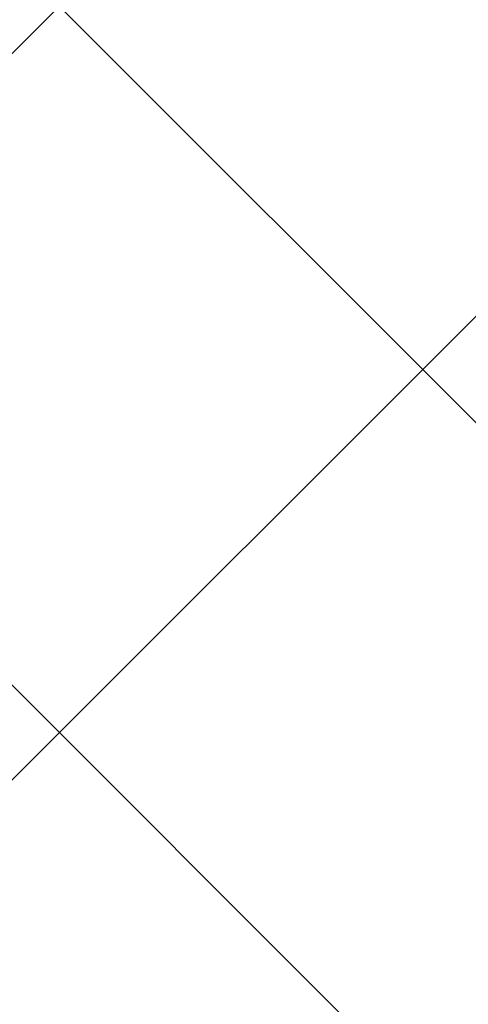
# Model space of a CAD drawing. Header units: millimetres. Extents: x -1753 to 37187, y -1972 to 14840.
# Tile 61 of 128: x 4930 to 5149, y 5171 to 5650. Entities that reach past the tile are written whole.
import ezdxf
from ezdxf.enums import TextEntityAlignment as Align

# ---------------------------------------------------------------- set-up
doc = ezdxf.new("R2010")
doc.units = ezdxf.units.MM
doc.header["$LTSCALE"] = 2
doc.header["$MEASUREMENT"] = 0
doc.linetypes.add('DASHED', pattern=[0.75, 0.5, -0.25])
doc.linetypes.add('HIDDEN', pattern=[0.375, 0.25, -0.125])
doc.layers.add('FIRE-SPKLR-EQP', color=1, linetype='Continuous', true_color=0xff0000)
doc.layers.add('FIRE-SPKLR-EQP-MPA-12SM-C', color=3, linetype='HIDDEN', true_color=0x00ff00)
doc.layers.add('GREY SCALE', color=9, linetype='Continuous', lineweight=0, true_color=0x808080)
doc.styles.get("Standard").update_dxf_attribs({"font": 'times.ttf'})

# ---------------------------------------------------------------- blocks, each defined once
blk = doc.blocks.new('SPKLR-EQP-PENDENT-68C')
at = {"layer": 'FIRE-SPKLR-EQP-MPA-12SM-C', "linetype": 'DASHED'}
blk.add_circle((0, 0), 2450, dxfattribs=at)
blk = doc.blocks.new('RCP LAYOUT')
at = {"layer": 'GREY SCALE', "lineweight": -3}
for p, q in [((2562.89, 3270), (12672.89, 13380)), ((2916.45, 3270), (13026.45, 13380)), ((7336.6, 3270), (200, 10406.6)), ((6983.05, 3270), (200, 10053.05))]:
    blk.add_line(p, q, dxfattribs=at)
for tag, p in [('EXIT', (2198, 13730)), ('EXIT', (15225, 13730)), ('E', (15529.99, 8869.99)), ('E', (15529.99, 7669.99)), ('E', (15529.99, 5869.99)), ('E', (15529.99, 4669.96)), ('EXIT', (13114.86, 3718.64)), ('E', (11657, 3149.92)), ('E', (13457, 3149.92)), ('E', (15257.01, 3149.72)), ('E', (16457.43, 3149.81)), ('EXIT', (15988.31, 2270)), ('E', (1505, 1600)), ('E', (2705, 1600)), ('E', (3905, 1600)), ('E', (5105, 1600)), ('E', (6305, 1600)), ('E', (7505, 1600)), ('E', (8705, 1600)), ('E', (11657, 1349.95)), ('E', (13557, 1350)), ('E', (14757, 1350)), ('EXIT', (6723.48, 950))]:
    blk.add_attdef(tag, text='', height=100, dxfattribs=at).set_placement(p, align=Align.MIDDLE_CENTER)
blk.add_attdef('E', text='', height=100, rotation=44.9147, dxfattribs=at).set_placement((13564.52, 5892.8), align=Align.MIDDLE_CENTER)

msp = doc.modelspace()

# ---------------------------------------------------------------- block references
at = {"layer": 'FIRE-SPKLR-EQP'}
for p in [(4700, 7007.31), (4700, 3966.21)]:
    msp.add_blockref('SPKLR-EQP-PENDENT-68C', p, dxfattribs=at)
at = {"layer": 'GREY SCALE', "lineweight": -3}
msp.add_blockref('RCP LAYOUT', (0, 0), dxfattribs=at)

doc.saveas('drawing.dxf')
